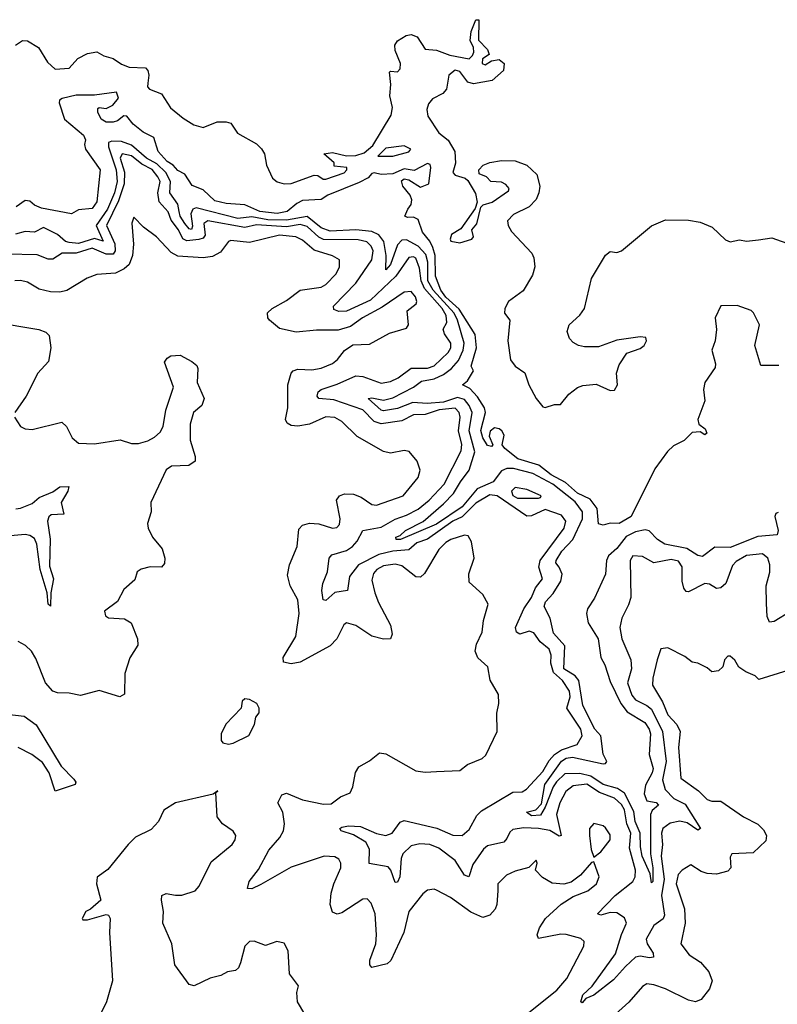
# Model space of a CAD drawing. Extents: x 2029826 to 2248070, y 228728 to 402406.
# Tile 84 of 256: x 2141381 to 2144659, y 292824 to 297085. Entities that reach past the tile are written whole.
import ezdxf

# ---------------------------------------------------------------- set-up
doc = ezdxf.new("R2010")
doc.units = 0

msp = doc.modelspace()

# ---------------------------------------------------------------- linework, layer by layer
at = {"layer": '0CON10XD'}
for points in [[(2141363.8, 296975), (2141393.8, 296995), (2141415, 296992.9), (2141463.3, 296965), (2141501.8, 296901.8), (2141535, 296870.6), (2141595, 296875.7), (2141632.6, 296917.4), (2141675, 296938.8), (2141715, 296945.7), (2141745, 296929.1), (2141785, 296917.2), (2141822.1, 296892.1), (2141855, 296879), (2141925, 296877), (2141935.1, 296865.1), (2141940.2, 296845), (2141935, 296810), (2141934.6, 296795), (2141942.2, 296785), (2141995, 296764.7), (2142033.4, 296703.4), (2142088.4, 296658.4), (2142135, 296630.4), (2142175, 296618.2), (2142235, 296642.5), (2142275, 296643.3), (2142295, 296636.6), (2142323.7, 296593.7), (2142405, 296547.4), (2142426.7, 296526.7), (2142439.7, 296505), (2142448.3, 296455), (2142475, 296399.5), (2142495, 296383.3), (2142525, 296374.5), (2142555, 296376.2), (2142655, 296412.2), (2142671.2, 296411.2), (2142693.8, 296395), (2142705, 296394.8), (2142785, 296421.9), (2142796, 296435), (2142796.2, 296445), (2142741.7, 296451.7), (2142741.2, 296465), (2142696.7, 296505), (2142735, 296509.6), (2142795, 296495.3), (2142835, 296496.9), (2142871.6, 296508.4), (2142909, 296541), (2142988.9, 296671.1), (2142994.5, 296704.5), (2142981.9, 296755), (2142986.2, 296805), (2142981.5, 296858.5), (2142985, 296862.5), (2143015, 296858.8), (2143027.7, 296872.3), (2143028.9, 296895), (2143005, 296951.4), (2143003.5, 296975), (2143015, 296993.3), (2143053.7, 297016.3), (2143075, 297020.2), (2143101.4, 297011.4), (2143135, 296957.1), (2143185, 296952.8), (2143241.8, 296931.8), (2143325, 296916.2), (2143340.3, 296929.7), (2143346, 296945), (2143344.3, 296965), (2143330.7, 296995), (2143335, 297033.3), (2143355, 297083.8), (2143368, 297085), (2143365.7, 296995.7), (2143405, 296956), (2143412.5, 296935), (2143383.9, 296916.1), (2143382.5, 296895), (2143395, 296890), (2143423, 296907), (2143455, 296912.5), (2143476.8, 296895), (2143473.8, 296865), (2143425, 296821.6), (2143345, 296807.5), (2143320.6, 296815), (2143285, 296860.6), (2143265, 296866.7), (2143237.9, 296845), (2143227.2, 296785), (2143211.1, 296765), (2143167.7, 296742.3), (2143149.2, 296720.8), (2143143.2, 296696.8), (2143147.3, 296667.3), (2143194.7, 296594.7), (2143235, 296563.1), (2143263, 296515), (2143265.9, 296464.1), (2143255, 296423.3), (2143265, 296411.9), (2143308.7, 296398.7), (2143319.4, 296389.4), (2143353.1, 296333.1), (2143360.8, 296295), (2143351.5, 296268.5), (2143290, 296180), (2143250, 296155), (2143243.3, 296135), (2143247, 296127), (2143285, 296120), (2143337.5, 296135), (2143343.8, 296145), (2143337.5, 296175), (2143358.8, 296201.2), (2143376.2, 296273.8), (2143386.2, 296283.8), (2143425, 296295.7), (2143495.8, 296345), (2143499.2, 296355), (2143485, 296371.4), (2143465, 296382.5), (2143420, 296385), (2143400, 296405), (2143368.3, 296418.3), (2143367.5, 296435), (2143385.7, 296455), (2143415, 296466.9), (2143465, 296475.8), (2143525, 296474.2), (2143575.6, 296455), (2143618, 296415), (2143631.6, 296365), (2143627.5, 296335), (2143615, 296307.2), (2143585.4, 296274.6), (2143517.5, 296242.5), (2143491.5, 296215), (2143493.8, 296195), (2143508.8, 296168.8), (2143597, 296075), (2143605.2, 296055), (2143609.1, 296015), (2143600.3, 295979.7), (2143559, 295911), (2143495.6, 295865), (2143480, 295835), (2143478.9, 295815), (2143501.3, 295785), (2143492.8, 295695), (2143505, 295612.5), (2143525, 295586), (2143566.1, 295556.1), (2143584.4, 295504.4), (2143615, 295445.5), (2143645, 295408.8), (2143655, 295406.2), (2143695, 295420), (2143720.7, 295419.3), (2143757.3, 295465), (2143795, 295493.1), (2143818, 295502), (2143875, 295507.4), (2143935, 295480), (2143955, 295481.5), (2143966.9, 295505), (2143963.3, 295555), (2143975, 295590.8), (2144007.6, 295642.4), (2144065, 295661.8), (2144082.9, 295675), (2144092.9, 295695), (2144089.7, 295709.7), (2144065, 295713.1), (2143965, 295697.8), (2143885, 295668.8), (2143825, 295669.2), (2143798.6, 295675), (2143775, 295688.5), (2143760, 295705), (2143750, 295735), (2143758.9, 295765), (2143804.4, 295805.6), (2143825.3, 295835), (2143855.2, 295965), (2143915, 296065.4), (2143935, 296081.9), (2143965, 296076.8), (2143985, 296085.2), (2144115, 296192.2), (2144175, 296218.9), (2144275, 296217.6), (2144325, 296208.9), (2144376.7, 296186.7), (2144435, 296132.8), (2144455, 296123.3), (2144495, 296132.5), (2144525, 296126.6), (2144578.1, 296131.9), (2144635, 296140.3), (2144720.7, 296110.7)], [(2144665, 295588.2), (2144588.2, 295588.2), (2144561.8, 295675), (2144581.8, 295765), (2144555.7, 295815.7), (2144545, 295826.5), (2144485, 295848.7), (2144415, 295846), (2144390, 295795), (2144395.9, 295744.1), (2144389.9, 295695), (2144375.8, 295655), (2144391.6, 295595), (2144390.3, 295579.7), (2144345.2, 295515), (2144339.8, 295485), (2144344.6, 295435), (2144314.7, 295354.7), (2144318.7, 295335), (2144346.4, 295315), (2144354, 295296), (2144345, 295288.8), (2144325, 295300.8), (2144291.1, 295298.9), (2144256.4, 295263.6), (2144209.9, 295240.1), (2144183.6, 295216.4), (2144128.8, 295141.2), (2144026.2, 294935), (2143974.1, 294904.1), (2143935, 294906.7), (2143905, 294897.5), (2143885, 294902.5), (2143880.1, 294970.1), (2143849.2, 295009.2), (2143795, 295036), (2143741.8, 295081.8), (2143681, 295115), (2143626.4, 295156.4), (2143536.9, 295185), (2143479.5, 295229.5), (2143467.8, 295245), (2143477, 295287), (2143467.6, 295305), (2143455, 295313.6), (2143435, 295318.3), (2143416.4, 295303.6), (2143412.2, 295282.2), (2143428.8, 295245), (2143422, 295238), (2143405, 295242.5), (2143384.8, 295275), (2143376.6, 295306.6), (2143395.7, 295385), (2143391.9, 295405), (2143362.1, 295452.1), (2143328.7, 295488.7), (2143296.7, 295505), (2143318.3, 295521.7), (2143344.3, 295565), (2143334.7, 295585), (2143357.8, 295665), (2143351.9, 295721.9), (2143282.2, 295832.2), (2143225, 295884.3), (2143202.6, 295915), (2143179.8, 295975), (2143178.8, 296065), (2143168.6, 296098.6), (2143155.8, 296125.8), (2143123.8, 296165), (2143105, 296220), (2143085, 296230.4), (2143058.9, 296228.9), (2143047.5, 296235), (2143060, 296265), (2143074.4, 296285), (2143078.1, 296305), (2143070, 296325), (2143038.5, 296365), (2143032.5, 296387.5), (2143044.1, 296395.9), (2143065, 296392.2), (2143115, 296360), (2143151.2, 296375), (2143160.4, 296445), (2143157.7, 296457.7), (2143145, 296462.9), (2143087.2, 296432.8), (2143045, 296439.3), (2142995, 296418.6), (2142945, 296414.4), (2142915, 296422.5), (2142905, 296419.2), (2142888.8, 296401.2), (2142849.9, 296380.1), (2142715, 296326.1), (2142685, 296307.5), (2142605, 296301.8), (2142580.1, 296289.9), (2142538.6, 296255), (2142495, 296246.1), (2142420, 296255), (2142355, 296284.4), (2142275, 296289.3), (2142225, 296300.9), (2142175, 296349.2), (2142127.1, 296367.1), (2142095.9, 296415.9), (2142065, 296432.2), (2142045.3, 296455.3), (2142019.4, 296470.6), (2141980.9, 296515), (2141961.9, 296575), (2141915, 296598.6), (2141872.7, 296632.7), (2141845, 296667.1), (2141831.7, 296668.3), (2141805, 296646.9), (2141785, 296641.6), (2141755, 296642.1), (2141734.1, 296655), (2141719.1, 296685), (2141719.5, 296700.5), (2141725, 296705.7), (2141755, 296701.1), (2141783.8, 296715), (2141808.8, 296745), (2141800.7, 296770.7), (2141705, 296758.6), (2141625, 296758.7), (2141565, 296744.5), (2141552.8, 296737.2), (2141551.8, 296725), (2141574.4, 296654.4), (2141657.2, 296585), (2141665.7, 296565), (2141661.8, 296545), (2141666.5, 296525), (2141728.7, 296435), (2141715, 296296.2), (2141695, 296267.8), (2141635, 296262), (2141605.4, 296244.6), (2141475, 296269.2), (2141445, 296282.9)], [(2142071.4, 296255), (2142065, 296286.2), (2142030.6, 296335), (2142033.5, 296385), (2142013.5, 296423.5), (2141975, 296460.7), (2141930.2, 296485), (2141865, 296541.3), (2141822.3, 296557.7), (2141780.2, 296559.8), (2141766, 296554), (2141764.8, 296535.2), (2141797.9, 296435), (2141802.8, 296385), (2141790.8, 296335), (2141761.5, 296265), (2141712.4, 296195), (2141743, 296127), (2141705, 296138.5), (2141635, 296117), (2141595, 296120.2), (2141578.9, 296125), (2141545, 296155.9), (2141484.3, 296185.7), (2141445, 296165.4), (2141405, 296168.1), (2141363.5, 296156.5)], [(2143110.4, 296009.6), (2143095, 296052.9), (2143085, 296059.3), (2143065, 296055.2), (2143009, 295975), (2142899.3, 295870.7), (2142795, 295824.2), (2142761.9, 295821.9), (2142740.8, 295830.8), (2142738.5, 295845), (2142835, 295944.1), (2142905.2, 296045), (2142910, 296085), (2142901.5, 296105), (2142883.1, 296123.1), (2142845, 296132.7), (2142695, 296134), (2142675, 296144.4), (2142625, 296189.4), (2142595, 296198.2), (2142535, 296188.3), (2142405, 296196.7), (2142355, 296185.7), (2142195, 296215.1), (2142177.2, 296202.8), (2142183, 296153), (2142175, 296139.3), (2142156.5, 296133.5), (2142105, 296128.6), (2142087.1, 296137.1), (2142068.4, 296175), (2142037.1, 296217.1), (2142023.2, 296253.2), (2141985, 296296.9), (2141978.8, 296335), (2141988.5, 296385), (2141979.1, 296405), (2141955, 296436.6), (2141910.1, 296460.1), (2141865, 296496), (2141825, 296505.1), (2141815.7, 296485), (2141834.9, 296425), (2141832.6, 296375), (2141808.9, 296301.1), (2141757.4, 296195), (2141792.3, 296115), (2141794.6, 296085), (2141785, 296069.7), (2141755, 296070.5), (2141695, 296096.9), (2141625, 296073.9), (2141565, 296074.5), (2141525, 296047.9), (2141505, 296049.1), (2141457.1, 296067.1), (2141325, 296070.3)], [(2142995, 296494.7), (2143065, 296513.8), (2143073.1, 296525), (2143045, 296538.9), (2142965, 296528.9), (2142930, 296495), (2142995, 296494.7)], [(2141445, 296282.9), (2141425, 296298.9), (2141405, 296302.9), (2141365.6, 296275)], [(2144662, 294952), (2144651.7, 294948.3), (2144647.5, 294935), (2144663.1, 294875), (2144658.8, 294855), (2144575, 294848.4), (2144455, 294800.7), (2144388.3, 294801.7), (2144335, 294761.8), (2144315, 294766.5), (2144266.7, 294796.7), (2144172.1, 294815), (2144140.8, 294835), (2144105, 294873.5), (2144087.3, 294877.3), (2144045, 294869.2), (2144005, 294848.4), (2143964.2, 294795.8), (2143927.8, 294765), (2143920.4, 294745), (2143916.2, 294685), (2143868, 294582), (2143837.6, 294535), (2143833.7, 294515), (2143840.2, 294475), (2143884.1, 294405), (2143894.8, 294325), (2143912.6, 294292.6), (2143935, 294220.6), (2143981.7, 294125), (2144009.5, 294089.5), (2144085, 294043.5), (2144104.8, 294015), (2144110.7, 293995), (2144104.4, 293905), (2144122, 293845), (2144117.2, 293825), (2144088.1, 293771.9), (2144082.1, 293735), (2144094.5, 293704.5), (2144135, 293697), (2144144.5, 293685), (2144117.2, 293662.8), (2144109.8, 293645), (2144110, 293475), (2144120.7, 293415), (2144120, 293355), (2144115, 293350), (2144108.6, 293388.6), (2144074.5, 293465), (2144066.7, 293505), (2144065.9, 293565), (2144044.5, 293615), (2144038, 293658), (2143997.5, 293737.5), (2143967.7, 293757.7), (2143905.9, 293775), (2143851.5, 293811.5), (2143805, 293823.3), (2143739.2, 293820.8), (2143702.9, 293787.1), (2143688.7, 293765), (2143655, 293676.7), (2143635, 293641.9), (2143595, 293640), (2143573.8, 293655), (2143614.4, 293665.6), (2143638.6, 293691.4), (2143653.6, 293775), (2143725, 293876.6), (2143745, 293888.5), (2143773, 293893), (2143905, 293864.6), (2143915, 293866.2), (2143920.8, 293875), (2143905, 293906.7), (2143894.8, 293985), (2143869.8, 294015), (2143817, 294117), (2143800.4, 294225), (2143783.9, 294245), (2143735.4, 294275.4), (2143739, 294375), (2143689.9, 294429.9), (2143676.7, 294495), (2143650.8, 294545), (2143656.4, 294565), (2143688.9, 294601.1), (2143722.3, 294655), (2143727.4, 294685), (2143715.5, 294715.5), (2143701.3, 294735), (2143702.3, 294745), (2143725.9, 294785), (2143774.1, 294835), (2143816.4, 294925), (2143816, 294955), (2143785, 294998.6), (2143687.3, 295075), (2143601.7, 295121.7), (2143517.7, 295142.3), (2143488, 295142), (2143465, 295132.1), (2143429.5, 295085), (2143360.8, 295055), (2143295, 294977.2), (2143185, 294902), (2143028.9, 294835), (2143009.2, 294835), (2143008.9, 294845), (2143027.1, 294852.9), (2143050.3, 294875), (2143127.3, 294912.7), (2143215, 294990.2), (2143257.9, 295035), (2143288.5, 295085), (2143325, 295136), (2143349.7, 295215), (2143326.1, 295305), (2143338.1, 295385), (2143326.1, 295415), (2143305, 295441.5), (2143275, 295449.7), (2143215, 295429.6), (2143144.3, 295424.3), (2143082.4, 295427.6), (2143015, 295402.7), (2142955, 295392.4), (2142944.8, 295395), (2142889.1, 295445), (2142905, 295449), (2142955, 295438.2), (2142995, 295449.1), (2143084.9, 295495.1), (2143119.2, 295520.8), (2143175, 295530.9), (2143215, 295549.8), (2143248.6, 295575), (2143279.7, 295610.3), (2143299.2, 295655), (2143303.5, 295685), (2143274.9, 295785), (2143260.5, 295815), (2143169.3, 295915), (2143146.9, 295955), (2143146.2, 296036.2), (2143138.3, 296068.3), (2143105.4, 296105.4), (2143055, 296132.9), (2143035, 296131.3), (2143015, 296111.1), (2142985.2, 296025), (2142965, 296003.1), (2142966.7, 296065), (2142955.9, 296125), (2142935, 296153.4), (2142905, 296168.1), (2142835.3, 296175.3), (2142725, 296169.6), (2142685, 296184.2), (2142625, 296233), (2142535, 296216.8), (2142455, 296218.4), (2142385, 296231.6), (2142325, 296224.9), (2142145, 296270.7), (2142130, 296265), (2142121.1, 296245), (2142128.6, 296191.4), (2142125, 296177.5), (2142115, 296180), (2142095, 296203.1), (2142074.9, 296234.9), (2142071.4, 296255)], [(2143577.1, 292782.9), (2143705, 292884.3), (2143748.1, 292935), (2143822, 293075), (2143823.3, 293095), (2143808.8, 293108.8), (2143745, 293126.5), (2143722.2, 293127.8), (2143625, 293108.8), (2143620.6, 293125), (2143629.4, 293155), (2143656.5, 293195), (2143723.2, 293256.8), (2143775, 293290), (2143839.2, 293315), (2143877.1, 293345), (2143887.5, 293375), (2143865, 293440), (2143855, 293437.5), (2143807.2, 293382.8), (2143767.4, 293352.6), (2143735, 293344.3), (2143685, 293347.5), (2143643.2, 293373.2), (2143612.5, 293405), (2143620, 293435), (2143615, 293447.5), (2143583.6, 293416.4), (2143525, 293400), (2143487.5, 293382.5), (2143450, 293345), (2143449.2, 293315), (2143445.6, 293255), (2143438.1, 293235), (2143415, 293208.9), (2143385, 293199.5), (2143332.9, 293222.9), (2143245, 293286.4), (2143185, 293317.5), (2143175, 293322), (2143145, 293317.5), (2143125, 293301.4), (2143065.4, 293225), (2143043.1, 293135), (2142987, 293013), (2142970.9, 292999.1), (2142905, 292982.5), (2142895.7, 292995), (2142896.5, 293015), (2142921.3, 293085), (2142925.3, 293125), (2142919.1, 293215), (2142901.9, 293261.9), (2142885, 293280), (2142865, 293279.5), (2142775, 293219.2), (2142755, 293214.3), (2142735, 293222.5), (2142724.4, 293255), (2142729.1, 293305), (2142739.6, 293345), (2142771.1, 293415), (2142771.2, 293435), (2142761.2, 293451.2), (2142745, 293462.1), (2142698.8, 293465), (2142555, 293416.9), (2142425, 293341.8), (2142385, 293323.1), (2142366.7, 293325), (2142373.5, 293355), (2142415, 293406.9), (2142458.8, 293491.2), (2142506.6, 293545), (2142522, 293575), (2142526.5, 293605), (2142518.9, 293655), (2142498, 293695), (2142515, 293729.6), (2142535, 293737.5), (2142605, 293708.1), (2142695, 293690.4), (2142728.6, 293691.4), (2142768.7, 293721.3), (2142810.9, 293739.1), (2142822.9, 293765), (2142833.6, 293826.4), (2142848.5, 293851.5), (2142895, 293877.1), (2142937.6, 293912.4), (2142965, 293907.3), (2143095, 293834.2), (2143135, 293828), (2143185, 293831.4), (2143285, 293835.8), (2143318.6, 293861.4), (2143382.1, 293887.9), (2143397.5, 293902.5), (2143447.5, 294005), (2143445.7, 294084.3), (2143454.2, 294125), (2143452.9, 294165), (2143416.8, 294226.8), (2143406.2, 294285), (2143362.6, 294322.6), (2143351.5, 294351.5), (2143357, 294383), (2143382.5, 294435), (2143388.1, 294485), (2143407.5, 294555), (2143385, 294597.5), (2143325, 294650), (2143323.6, 294686.4), (2143348, 294755), (2143335.8, 294825.8), (2143321.2, 294851.2), (2143305, 294854), (2143246.2, 294835), (2143225, 294821.8), (2143195, 294791.9), (2143131.9, 294688.1), (2143115, 294671.7), (2143095, 294673.8), (2143035, 294721.4), (2143005, 294729), (2142955, 294721.6), (2142926.8, 294705), (2142912.2, 294687.8), (2142905, 294660), (2142917.2, 294605), (2142933.1, 294563.1), (2142985.4, 294465), (2142993.3, 294425), (2142985, 294406), (2142955.7, 294404.3), (2142905, 294417.5), (2142835, 294462.7), (2142795, 294474.4), (2142783.9, 294466.1), (2142753.5, 294405), (2142724.2, 294375.8), (2142595, 294304.8), (2142555, 294296.7), (2142522.9, 294305), (2142520.6, 294325), (2142575.4, 294415), (2142590, 294515), (2142584.7, 294574.7), (2142551.8, 294635), (2142539.1, 294680.9), (2142548.9, 294725), (2142581.6, 294805), (2142589.2, 294880.8), (2142605, 294897.9), (2142635, 294906.6), (2142675, 294903.4), (2142735, 294883.9), (2142753, 294887), (2142765, 294900), (2142767.5, 294925), (2142751.1, 295005), (2142764.4, 295025), (2142786.7, 295033.3), (2142825, 295032.1), (2142858.3, 295018.3), (2142905, 294987.5), (2142925, 294984.5), (2143040, 295025), (2143105, 295103.3), (2143113.8, 295135), (2143101.2, 295175), (2143065.7, 295215.7), (2143045, 295220), (2142985, 295209.6), (2142955, 295215.5), (2142840.6, 295280.6), (2142775, 295345.5), (2142745, 295363.5), (2142705, 295366.2), (2142635, 295334.7), (2142585, 295325.3), (2142555, 295328.1), (2142538.4, 295338.4), (2142531.4, 295355), (2142541.6, 295405), (2142541.3, 295505), (2142555.6, 295555), (2142565, 295565.6), (2142585, 295572.5), (2142645, 295569.1), (2142685, 295577.5), (2142735, 295597.5), (2142755.5, 295615), (2142786.8, 295653.2), (2142822.1, 295677.9), (2142895, 295680.8), (2142981.4, 295728.6), (2143055, 295750), (2143062.9, 295765), (2143058, 295825), (2143096, 295855), (2143099.4, 295865), (2143093.5, 295885), (2143075, 295908.9), (2143045, 295905.6), (2142949.8, 295840.2), (2142863.8, 295795), (2142812.9, 295757.1), (2142759.2, 295740.8), (2142665, 295741.3), (2142577.6, 295732.4), (2142505, 295748.2), (2142461.9, 295785), (2142454.4, 295795), (2142453.9, 295816.1), (2142472.9, 295835), (2142535, 295870.4), (2142595, 295914.6), (2142685, 295927.3), (2142705, 295939.2), (2142750.5, 295985), (2142764.4, 296015), (2142764.2, 296045), (2142735, 296063.5), (2142655, 296087.5), (2142605, 296130.3), (2142575.6, 296145.6), (2142505, 296152.4), (2142375, 296121), (2142295, 296130), (2142284.8, 296125.2), (2142250.4, 296079.6), (2142215, 296059.5), (2142175, 296054.2), (2142065, 296062.1), (2142036.9, 296076.9), (2141972.5, 296145), (2141916.7, 296186.7), (2141875, 296230), (2141866.7, 296205), (2141873.7, 296113.7), (2141869.6, 296065), (2141855.5, 296025), (2141833.3, 296006.7), (2141795, 295987.7), (2141715, 295982.9), (2141673.6, 295966.4), (2141585, 295912.9), (2141555, 295905.7), (2141515, 295907.1), (2141465, 295918.1), (2141415, 295949.2), (2141385, 295956), (2141360, 295955)], [(2144715.6, 294524.4), (2144645, 294480), (2144625, 294478), (2144615, 294502.5), (2144611.8, 294558.2), (2144610.2, 294635), (2144625.8, 294694.2), (2144627, 294725), (2144617.5, 294755), (2144595, 294773.5), (2144525, 294765.6), (2144480.2, 294739.8), (2144465, 294722.9), (2144436.6, 294645), (2144415, 294626.1), (2144395, 294624), (2144365, 294641.8), (2144345, 294644.7), (2144275, 294608.2), (2144265, 294610.4), (2144253.8, 294625), (2144247.2, 294655), (2144246.5, 294716.5), (2144231.6, 294741.6), (2144199, 294749), (2144125, 294733.9), (2144075, 294761.6), (2144034.2, 294765), (2144022.7, 294745), (2144024.7, 294585), (2144015, 294552.5), (2143985.5, 294495), (2143977.9, 294455), (2143986.4, 294405), (2144025.8, 294315), (2144028.6, 294275), (2144011, 294215), (2144028.8, 294161.2), (2144045, 294141.5), (2144095, 294117.5), (2144115, 294100.4), (2144161.7, 294005), (2144177.3, 293875), (2144162, 293795), (2144173.8, 293753.8), (2144211.2, 293715), (2144259.5, 293689.5), (2144326, 293585), (2144315, 293576.7), (2144269.2, 293609.2), (2144236.8, 293616.8), (2144195, 293608), (2144163.4, 293585), (2144158.2, 293565), (2144162.1, 293515), (2144156.3, 293465), (2144168.6, 293365), (2144157.6, 293295), (2144171.1, 293208.9), (2144165, 293193.3), (2144124.4, 293165), (2144091.7, 293105), (2144095.5, 293085), (2144121.2, 293045), (2144122.6, 293027.4), (2144105.8, 293024.2), (2144065, 293031.4), (2144045, 293027.4), (2144002.2, 292987.8), (2143949.9, 292930.1), (2143865, 292864), (2143831.1, 292848.9), (2143815, 292830.8), (2143808.8, 292835), (2143817.2, 292865), (2143858.3, 292901.7), (2143958.4, 293041.6), (2143984.2, 293125.8), (2144006, 293175), (2143998.1, 293198.1), (2143965, 293219.5), (2143935, 293221.7), (2143895, 293209.5), (2143881.2, 293215), (2143956.9, 293295), (2144033.9, 293355), (2144044.1, 293375), (2144045.4, 293404.6), (2144019.6, 293499.6), (2144025.3, 293565), (2144007.1, 293605), (2143997.4, 293665), (2143985, 293687.8), (2143955, 293716), (2143889.8, 293739.8), (2143835, 293775.8), (2143775, 293769.5), (2143743.7, 293745), (2143717.9, 293695), (2143704, 293645), (2143723.8, 293555), (2143715, 293551.5), (2143675, 293576.5), (2143626, 293585), (2143562.7, 293587.3), (2143515, 293581), (2143501, 293569), (2143488.9, 293541.1), (2143475, 293525.8), (2143405, 293509.2), (2143387.2, 293495), (2143341.2, 293428.8), (2143324.6, 293375.4), (2143305, 293383.2), (2143265, 293445.5), (2143195, 293498.9), (2143155, 293515.1), (2143111.8, 293518.2), (2143075, 293509), (2143039, 293475), (2143031.6, 293455), (2143025.5, 293375), (2143015, 293352.7), (2143005, 293350.5), (2142987, 293405), (2142975, 293418), (2142892.8, 293432.8), (2142893.9, 293495), (2142879.1, 293525), (2142825, 293557.2), (2142772, 293575), (2142766.9, 293585), (2142775, 293590.4), (2142804, 293596), (2142855, 293592.8), (2142925, 293563.3), (2142965, 293554.4), (2142993.2, 293565), (2143027.3, 293612.7), (2143045, 293619.1), (2143186, 293586), (2143255, 293556.3), (2143295, 293554.8), (2143325, 293579.8), (2143359.1, 293640.9), (2143379, 293661), (2143515, 293741.6), (2143555, 293743.8), (2143574.2, 293755), (2143645, 293831.8), (2143671.7, 293878.3), (2143694.9, 293905.1), (2143725, 293925.1), (2143792.4, 293947.6), (2143814.8, 293985), (2143809, 294015), (2143747.8, 294105), (2143762.6, 294155), (2143759.5, 294179.5), (2143729.8, 294225), (2143690.1, 294260.1), (2143679.5, 294299.5), (2143680.5, 294335), (2143671.1, 294361.1), (2143632.8, 294392.8), (2143605, 294431.5), (2143585, 294438.9), (2143545, 294426), (2143530, 294435), (2143525.6, 294455), (2143561.6, 294535), (2143596.1, 294583.9), (2143613.4, 294626.6), (2143643.2, 294665), (2143627, 294715), (2143633.3, 294745), (2143736.9, 294885), (2143743.5, 294915), (2143725, 294940.8), (2143655, 294964.6), (2143595, 294938.1), (2143575, 294936.9), (2143446.5, 295025), (2143415, 295029.1), (2143355, 294992.4), (2143296, 294934), (2143255, 294914.3), (2143145, 294837), (2143098.7, 294821.3), (2143065, 294791.1), (2142995.4, 294785), (2142935, 294770.1), (2142846.5, 294725), (2142808.6, 294675), (2142799.4, 294615), (2142743.9, 294606.1), (2142705, 294571.9), (2142694.1, 294574.1), (2142687.7, 294615), (2142693.1, 294645), (2142713.3, 294695), (2142719.5, 294755), (2142731.6, 294768.4), (2142795, 294788.1), (2142820.7, 294805), (2142841.6, 294828.4), (2142865.3, 294874.7), (2142945, 294889.1), (2143005, 294923.5), (2143055, 294940.6), (2143105, 294966.5), (2143152.3, 295005), (2143217.3, 295075), (2143291.1, 295218.9), (2143293.8, 295246.2), (2143279.6, 295305), (2143287.3, 295365), (2143282.8, 295385), (2143265, 295404), (2143195.9, 295395.9), (2143135, 295376.7), (2143085, 295375.6), (2143035, 295348.9), (2142945, 295336.4), (2142915.4, 295345.4), (2142865, 295397.2), (2142739.9, 295439.9), (2142675.9, 295445.9), (2142667.5, 295455), (2142672.1, 295475), (2142684.8, 295485.2), (2142755, 295506.9), (2142835, 295543.8), (2142865, 295541.2), (2142945, 295511.5), (2142985, 295519.6), (2143018, 295535), (2143075, 295576.6), (2143145, 295576.7), (2143175, 295586.3), (2143234.8, 295645), (2143247, 295665), (2143246.2, 295685), (2143219, 295725), (2143213.2, 295745), (2143228.9, 295775), (2143226.5, 295805), (2143208.9, 295835), (2143132, 295922), (2143118.7, 295955), (2143110.4, 296009.6)], [(2141265, 295777.5), (2141464.3, 295744.3), (2141495, 295732), (2141508.3, 295718.3), (2141515.6, 295665), (2141505.5, 295605), (2141459.4, 295555), (2141408.9, 295455), (2141360, 295385)], [(2141358.8, 295365), (2141384, 295325), (2141404.4, 295314.4), (2141435, 295311.9), (2141563.6, 295343.6), (2141584.1, 295324.1), (2141608, 295275), (2141635, 295252.5), (2141705, 295248.9), (2141816.1, 295266.1), (2141865, 295251.3), (2141895, 295251.2), (2141935, 295261.9), (2141965, 295278.2), (2141989.6, 295300.4), (2142001.7, 295325), (2142013.4, 295395), (2142046.9, 295495), (2142007, 295603), (2142019.5, 295620.5), (2142035, 295630), (2142075, 295632.5), (2142126.4, 295606.4), (2142148.1, 295588.1), (2142152.5, 295575), (2142149.1, 295515), (2142180, 295445), (2142168.6, 295415), (2142132.9, 295385), (2142118.1, 295335), (2142118.5, 295265), (2142140, 295195), (2142140, 295175), (2142113.3, 295155), (2142037.8, 295152.2), (2142015, 295137.5), (2141948.8, 294995), (2141950, 294955), (2141933.8, 294905), (2141936.7, 294885), (2141955.8, 294845), (2141998.2, 294795), (2142009.1, 294755), (2142008.3, 294731.7), (2141995, 294716), (2141945, 294717.1), (2141907, 294707), (2141890, 294695), (2141879.5, 294660.5), (2141831.7, 294618.3), (2141805, 294566.7), (2141747.5, 294525), (2141752.5, 294505), (2141766.1, 294496.1), (2141835, 294492), (2141863.3, 294475), (2141890.8, 294405), (2141892.3, 294377.7), (2141857, 294323), (2141835.7, 294255), (2141834.1, 294165.9), (2141815, 294154.2), (2141725, 294182.5), (2141645, 294160), (2141595, 294170), (2141545, 294171.2), (2141525, 294178.8), (2141492.5, 294215), (2141450.7, 294320.7), (2141431.7, 294351.7), (2141406.3, 294376.3), (2141374.5, 294394.5)], [(2141365, 294967.6), (2141385, 294970.7), (2141435, 294990.8), (2141465, 295016.8), (2141525, 295041.9), (2141555, 295063.7), (2141594.2, 295064.2), (2141590, 295045), (2141560.3, 294995), (2141572.5, 294945), (2141517.7, 294942.3), (2141506.9, 294933.1), (2141501.3, 294915), (2141513.7, 294836.3), (2141510.5, 294720.5), (2141527.1, 294665), (2141515.3, 294605), (2141515, 294546.7), (2141504.7, 294555), (2141500, 294605), (2141470.4, 294705), (2141454.8, 294814.8), (2141445, 294840), (2141425, 294853.1), (2141405, 294857.2), (2141325, 294849.5)], [(2143625, 295014.5), (2143635, 295017.5), (2143637.5, 295025), (2143575, 295052.1), (2143525, 295060), (2143508.6, 295045), (2143515, 295026), (2143534.5, 295014.5), (2143625, 295014.5)], [(2144705, 294268), (2144578.8, 294228.8), (2144563.3, 294245), (2144522.1, 294262.1), (2144492.7, 294282.7), (2144475, 294312.5), (2144455, 294330), (2144445, 294330), (2144430, 294315), (2144422.5, 294285), (2144405, 294267.5), (2144375, 294262.5), (2144355, 294280), (2144315, 294300), (2144290, 294305), (2144258.3, 294328.3), (2144185, 294366.7), (2144155, 294362.5), (2144139.5, 294315), (2144120, 294235), (2144118.5, 294205), (2144162.6, 294132.6), (2144185, 294077.1), (2144224.2, 294035), (2144238.6, 294005), (2144231.2, 293935), (2144241.9, 293801.9), (2144317.4, 293747.4), (2144355, 293710), (2144375, 293702.7), (2144415, 293702.5), (2144511.9, 293635), (2144575, 293602.9), (2144599.5, 293579.5), (2144612.3, 293555), (2144608.6, 293531.4), (2144555, 293479.6), (2144462.5, 293475), (2144455, 293460), (2144457.1, 293415), (2144445, 293399.7), (2144395, 293387.1), (2144355, 293390.3), (2144328.9, 293398.9), (2144285, 293427.1), (2144247.5, 293405), (2144230.6, 293385), (2144220.7, 293345), (2144256.9, 293236.9)], [(2142285, 293950), (2142305, 293953.3), (2142373, 293987), (2142397.5, 294035), (2142403, 294067), (2142417.5, 294085), (2142417.5, 294105), (2142407.5, 294125), (2142375, 294143.3), (2142355, 294146.2), (2142343.8, 294136.2), (2142340, 294105), (2142273.6, 294036.4), (2142252.5, 293995), (2142252.5, 293965), (2142260, 293955), (2142285, 293950)], [(2141135, 294101.2), (2141401.1, 294071.1), (2141452.6, 294032.6), (2141560, 293855), (2141615, 293797.8), (2141624.2, 293785), (2141621.2, 293775), (2141535, 293746.2), (2141509.1, 293825), (2141480.2, 293870.2), (2141434, 293905), (2141374.3, 293935.7)], [(2142642.5, 292735), (2142583.3, 292835), (2142580, 292875), (2142586.7, 292903.3), (2142548.1, 292955), (2142542.5, 293055), (2142525, 293088.8), (2142493.9, 293096.1), (2142445, 293078.6), (2142395, 293096.9), (2142375, 293095.8), (2142355.7, 293075), (2142336.5, 293003.5), (2142328.3, 292981.7), (2142315, 292970), (2142280, 292965), (2142251.7, 292948.3), (2142205, 292937.5), (2142136.4, 292903.6), (2142115, 292910), (2142052.9, 292995), (2142039.2, 293085), (2142000, 293175), (2142004, 293225), (2141994.3, 293275), (2141996.7, 293295), (2142015, 293304), (2142055, 293295.7), (2142083.2, 293296.8), (2142140, 293315), (2142157.9, 293335), (2142210.2, 293439.8), (2142300.8, 293515), (2142314, 293535), (2142316, 293555), (2142305, 293573.3), (2142258.8, 293605), (2142236, 293635), (2142230, 293740), (2142238.3, 293748.3), (2142217.5, 293732.5), (2142055, 293696.2), (2142005, 293663.8), (2141982, 293615), (2141949.3, 293580.7), (2141882.4, 293547.6), (2141851.2, 293515), (2141763.2, 293406.8), (2141716.4, 293373.6), (2141713.8, 293345), (2141732.5, 293275), (2141687.5, 293235), (2141667.5, 293225), (2141651.2, 293195), (2141655, 293190), (2141675, 293190), (2141755, 293212.5), (2141765, 293210), (2141772.5, 293195), (2141770, 293135), (2141782.5, 292925), (2141756.7, 292835), (2141707.5, 292735)], [(2143865, 293460), (2143895, 293483.8), (2143936, 293535), (2143935, 293557.5), (2143915, 293587.5), (2143905, 293596.7), (2143865, 293606.7), (2143846.7, 293585), (2143845.8, 293555), (2143853.4, 293493.4), (2143865, 293460)], [(2144256.9, 293236.9), (2144260.6, 293175), (2144240.9, 293085), (2144277.2, 293037.2), (2144325.9, 293005.9), (2144362.7, 292965), (2144376.7, 292925), (2144365, 292891.2), (2144329.2, 292845), (2144305, 292834.3), (2144275, 292841.1), (2144175, 292890.8), (2144125, 292908.2), (2144095, 292911.9), (2144075, 292901.4), (2144016.6, 292833.4), (2143930, 292755)]]:
    msp.add_lwpolyline(points, dxfattribs=at)

doc.saveas('drawing.dxf')
